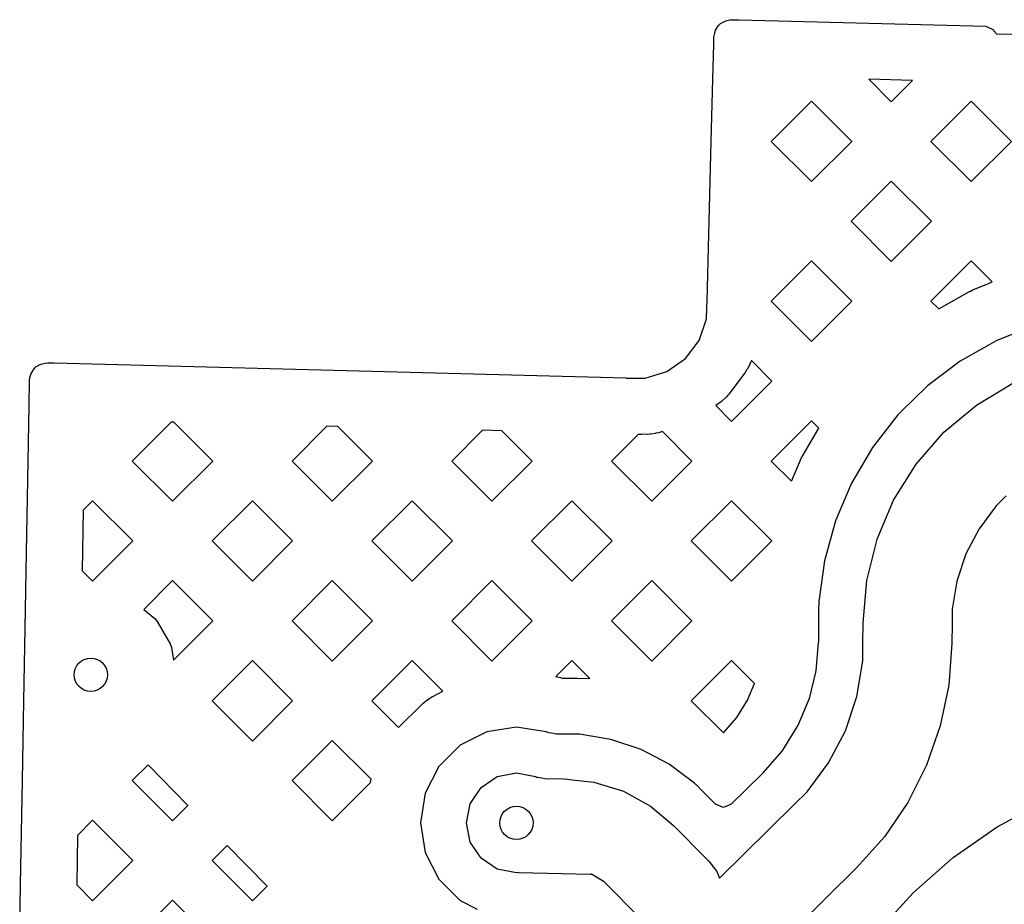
# Model space of a CAD drawing. Extents: x 126.5 to 186.7, y -114.4 to -68.6.
# Tile 8 of 32: x 139.3 to 143.7, y -72.6 to -68.6. Entities that reach past the tile are written whole.
import ezdxf

# ---------------------------------------------------------------- set-up
doc = ezdxf.new("R2010")
doc.units = 0
doc.layers.add('BLACK', color=7, linetype='CONTINUOUS')

msp = doc.modelspace()

# ---------------------------------------------------------------- linework, layer by layer
at = {"layer": 'BLACK', "linetype": 'CONTINUOUS'}
for p, q in [((142.428459, -68.645283), (142.451077, -68.633298)), ((142.451077, -68.633298), (142.469739, -68.629066)), ((142.469739, -68.629066), (142.48259, -68.627896)), ((142.48259, -68.627896), (142.504697, -68.628811)), ((142.504697, -68.628811), (142.504697, -68.62881)), ((142.504697, -68.62881), (142.507431, -68.628924)), ((142.507431, -68.628924), (142.511824, -68.628577)), ((142.511824, -68.628577), (143.621035, -68.657635)), ((142.400456, -68.693815), (142.405933, -68.675492)), ((142.405933, -68.675492), (142.41942, -68.653733)), ((142.41942, -68.653733), (142.428459, -68.645283)), ((143.621035, -68.657635), (143.655295, -68.672889)), ((143.655295, -68.672889), (143.657412, -68.678403)), ((143.657412, -68.678403), (143.669182, -68.690792)), ((142.397595, -68.738092), (142.39842, -68.706568)), ((142.39842, -68.706568), (142.400456, -68.693815)), ((143.669182, -68.690792), (143.669183, -68.690792)), ((143.669183, -68.690792), (143.669183, -68.690793)), ((143.669183, -68.690793), (149.720162, -68.84276)), ((142.393458, -68.895945), (142.397593, -68.738097)), ((142.397593, -68.738097), (142.397595, -68.738092)), ((142.38615, -69.174927), (142.393458, -68.895945)), ((143.291698, -68.901092), (143.095262, -68.895945)), ((143.095262, -68.895945), (143.196053, -68.996736)), ((143.196053, -68.996736), (143.291698, -68.901092)), ((142.836842, -68.993907), (142.655822, -69.174927)), ((143.017863, -69.174928), (142.836842, -68.993907)), ((143.555264, -68.993908), (143.374244, -69.174928)), ((143.736284, -69.174928), (143.555264, -68.993908)), ((142.37674, -69.534138), (142.38615, -69.174927)), ((142.655822, -69.174927), (142.836843, -69.355948)), ((142.836843, -69.355948), (143.017863, -69.174928)), ((143.374244, -69.174928), (143.555264, -69.355948)), ((143.555264, -69.355948), (143.736284, -69.174928)), ((143.196053, -69.353118), (143.015034, -69.534138)), ((143.377073, -69.534138), (143.196053, -69.353118)), ((142.367331, -69.893348), (142.37674, -69.534138)), ((143.015034, -69.534138), (143.196053, -69.715157)), ((143.196053, -69.715157), (143.377073, -69.534138)), ((142.836843, -69.712328), (142.655823, -69.893348)), ((143.017863, -69.893348), (142.836843, -69.712328)), ((143.555264, -69.712328), (143.374244, -69.893348)), ((143.64983, -69.806894), (143.555264, -69.712328)), ((143.569558, -69.839326), (143.633291, -69.813576)), ((143.633291, -69.813576), (143.64983, -69.806894)), ((143.409128, -69.928232), (143.547284, -69.850071)), ((143.547284, -69.850071), (143.548691, -69.849305)), ((143.548691, -69.849305), (143.553145, -69.846974)), ((143.553145, -69.846974), (143.554568, -69.846259)), ((143.554568, -69.846259), (143.561996, -69.842674)), ((143.561996, -69.842674), (143.563461, -69.841996)), ((143.563461, -69.841996), (143.568081, -69.839951)), ((143.568081, -69.839951), (143.569558, -69.839326)), ((142.365312, -69.973219), (142.366564, -69.922616)), ((142.366564, -69.922616), (142.367331, -69.893348)), ((142.655823, -69.893348), (142.836843, -70.074368)), ((142.836843, -70.074368), (143.017863, -69.893348)), ((143.374244, -69.893348), (143.409128, -69.928232)), ((142.331463, -70.069668), (142.365312, -69.973219)), ((143.839815, -70.001927), (143.667793, -70.071427)), ((142.269696, -70.151111), (142.331463, -70.069668)), ((143.636809, -70.088956), (143.506309, -70.162787)), ((143.667787, -70.07143), (143.636809, -70.088956)), ((143.667789, -70.071429), (143.667787, -70.07143)), ((143.667793, -70.071427), (143.667789, -70.071429)), ((139.340159, -70.196754), (139.349062, -70.188232)), ((139.349062, -70.188232), (139.371436, -70.176001)), ((139.371436, -70.176001), (139.389945, -70.171529)), ((139.389945, -70.171529), (139.40273, -70.170175)), ((139.40273, -70.170175), (139.424884, -70.170756)), ((139.424884, -70.170756), (139.424885, -70.170755)), ((139.424885, -70.170755), (139.430607, -70.170905)), ((139.430607, -70.170905), (139.430683, -70.170898)), ((139.430683, -70.170898), (142.001535, -70.238248)), ((142.185951, -70.209718), (142.269696, -70.151111)), ((142.558079, -70.180328), (142.548782, -70.197624)), ((142.559753, -70.1769), (142.558079, -70.180328)), ((142.564592, -70.165927), (142.559753, -70.1769)), ((142.565993, -70.162382), (142.564592, -70.165927)), ((142.566638, -70.160543), (142.565993, -70.162382)), ((142.658653, -70.252558), (142.566638, -70.160543)), ((143.506295, -70.162796), (143.358133, -70.274441)), ((143.506309, -70.162787), (143.506295, -70.162796)), ((139.321689, -70.236862), (139.326964, -70.218571)), ((139.326964, -70.218571), (139.340159, -70.196754)), ((142.088279, -70.239854), (142.185951, -70.209718)), ((142.538183, -70.214123), (142.464551, -70.311212)), ((142.540368, -70.210997), (142.538183, -70.214123)), ((142.546849, -70.200908), (142.540368, -70.210997)), ((142.548782, -70.197624), (142.546849, -70.200908)), ((139.3178, -70.362743), (139.319777, -70.249578)), ((139.319777, -70.249578), (139.321689, -70.236862)), ((142.001535, -70.238248), (142.005625, -70.238789)), ((142.005625, -70.238789), (142.010536, -70.238848)), ((142.010536, -70.238848), (142.036001, -70.239155)), ((142.036001, -70.239155), (142.036515, -70.239165)), ((142.036515, -70.239165), (142.060356, -70.23979)), ((142.060356, -70.23979), (142.060357, -70.239789)), ((142.060357, -70.239789), (142.062817, -70.239854)), ((142.062817, -70.239854), (142.066544, -70.23956)), ((142.066544, -70.23956), (142.088279, -70.239854)), ((142.477633, -70.433578), (142.658653, -70.252558)), ((143.35813, -70.274444), (143.291959, -70.339469)), ((143.358133, -70.274441), (143.35813, -70.274444)), ((143.578526, -70.359941), (143.741933, -70.261758)), ((142.454158, -70.323125), (142.451517, -70.325873)), ((142.462128, -70.314161), (142.454158, -70.323125)), ((142.464551, -70.311212), (142.462128, -70.314161)), ((139.313451, -70.611768), (139.3178, -70.362743)), ((142.422226, -70.351947), (142.406798, -70.362743)), ((142.406798, -70.362743), (142.477633, -70.433578)), ((142.425264, -70.34964), (142.422226, -70.351947)), ((142.434523, -70.342022), (142.425264, -70.34964)), ((142.437369, -70.339489), (142.434523, -70.342022)), ((142.451517, -70.325873), (142.437369, -70.339489)), ((143.291958, -70.339468), (143.248635, -70.382041)), ((143.291959, -70.339469), (143.291958, -70.339468)), ((143.43249, -70.482477), (143.578526, -70.359941)), ((143.225791, -70.404506), (143.111572, -70.550696)), ((143.225803, -70.404492), (143.225791, -70.404506)), ((143.248538, -70.382149), (143.225803, -70.404492)), ((143.248635, -70.382041), (143.248538, -70.382149)), ((139.957134, -70.436774), (139.782141, -70.611768)), ((139.96951, -70.437098), (139.957134, -70.436774)), ((140.14418, -70.611768), (139.96951, -70.437098)), ((140.657215, -70.455114), (140.500561, -70.611768)), ((140.707258, -70.456425), (140.657215, -70.455114)), ((140.862601, -70.611768), (140.707258, -70.456425)), ((142.836843, -70.430749), (142.655823, -70.611769)), ((142.870141, -70.464047), (142.836843, -70.430749)), ((141.357294, -70.473455), (141.218982, -70.611768)), ((141.445006, -70.475753), (141.357294, -70.473455)), ((141.581021, -70.611768), (141.445006, -70.475753)), ((142.057373, -70.491797), (141.937402, -70.611768)), ((142.066165, -70.492029), (142.057373, -70.491797)), ((142.070996, -70.491918), (142.066165, -70.492029)), ((142.074189, -70.491686), (142.070996, -70.491918)), ((142.094738, -70.491964), (142.074189, -70.491686)), ((142.098565, -70.491866), (142.094738, -70.491964)), ((142.110584, -70.491088), (142.098565, -70.491866)), ((142.114394, -70.490691), (142.110584, -70.491088)), ((142.133919, -70.487883), (142.114394, -70.490691)), ((142.137689, -70.487189), (142.133919, -70.487883)), ((142.149448, -70.484546), (142.137689, -70.487189)), ((142.15315, -70.483561), (142.149448, -70.484546)), ((142.16697, -70.479296), (142.15315, -70.483561)), ((142.299443, -70.611769), (142.16697, -70.479296)), ((142.798177, -70.586216), (142.870141, -70.464047)), ((143.307427, -70.626357), (143.432439, -70.482551)), ((143.432439, -70.482551), (143.43249, -70.482477)), ((142.794972, -70.592035), (142.797388, -70.587609)), ((142.797388, -70.587609), (142.798177, -70.586216)), ((143.111567, -70.550702), (143.017402, -70.710558)), ((143.111572, -70.550696), (143.111567, -70.550702)), ((139.304837, -71.104924), (139.313451, -70.611768)), ((139.782141, -70.611768), (139.963161, -70.792788)), ((139.963161, -70.792788), (140.144181, -70.611769)), ((140.144181, -70.611769), (140.14418, -70.611768)), ((140.500561, -70.611768), (140.681582, -70.792789)), ((140.681582, -70.792789), (140.862602, -70.611769)), ((140.862602, -70.611769), (140.862601, -70.611768)), ((141.218982, -70.611768), (141.400002, -70.792788)), ((141.400002, -70.792788), (141.581022, -70.611769)), ((141.581022, -70.611769), (141.581021, -70.611768)), ((141.937402, -70.611768), (142.118423, -70.792789)), ((142.118423, -70.792789), (142.299443, -70.611769)), ((142.655823, -70.611769), (142.746908, -70.702854)), ((142.746908, -70.702854), (142.787044, -70.608303)), ((142.787044, -70.608303), (142.787693, -70.606841)), ((142.787693, -70.606841), (142.789812, -70.60227)), ((142.789812, -70.60227), (142.790513, -70.600822)), ((142.790513, -70.600822), (142.794226, -70.593456)), ((142.794226, -70.593456), (142.794972, -70.592035)), ((143.206404, -70.788024), (143.307427, -70.626357)), ((143.017402, -70.710558), (142.944903, -70.881352)), ((139.60395, -70.789958), (139.561638, -70.83227)), ((139.784971, -70.970979), (139.60395, -70.789958)), ((140.322371, -70.789959), (140.141352, -70.970979)), ((140.503391, -70.970979), (140.322371, -70.789959)), ((141.040792, -70.789959), (140.859772, -70.970979)), ((141.221812, -70.970979), (141.040792, -70.789959)), ((141.759212, -70.789959), (141.578193, -70.970979)), ((141.940232, -70.970979), (141.759212, -70.789959)), ((142.477633, -70.789959), (142.296613, -70.970979)), ((142.658559, -70.970885), (142.477633, -70.789959)), ((143.131915, -70.963504), (143.206404, -70.788024)), ((143.712857, -70.767788), (143.667115, -70.812738)), ((139.561638, -70.83227), (139.556876, -71.104924)), ((143.667115, -70.812738), (143.59082, -70.915842)), ((142.944903, -70.881352), (142.895317, -71.060144)), ((143.59082, -70.915842), (143.531593, -71.029612)), ((139.603951, -71.151999), (139.784971, -70.970979)), ((140.141352, -70.970979), (140.322371, -71.151998)), ((140.322371, -71.151998), (140.503391, -70.970979)), ((140.859772, -70.970979), (141.040792, -71.151999)), ((141.040792, -71.151999), (141.221812, -70.970979)), ((141.578193, -70.970979), (141.759212, -71.151998)), ((141.759212, -71.151998), (141.940232, -70.970979)), ((142.296613, -70.970979), (142.477632, -71.151998)), ((142.477632, -71.151998), (142.658488, -70.971142)), ((142.658488, -70.971142), (142.658559, -70.970885)), ((143.085794, -71.148476), (143.131915, -70.963504)), ((143.531593, -71.029612), (143.490893, -71.151247)), ((142.895317, -71.060144), (142.869495, -71.243869)), ((139.301801, -71.278734), (139.304837, -71.104924)), ((139.556876, -71.104924), (139.603951, -71.151999)), ((139.963161, -71.149169), (139.833595, -71.278734)), ((140.144181, -71.330189), (139.963161, -71.149169)), ((140.681582, -71.149169), (140.500562, -71.330189)), ((140.862602, -71.330189), (140.681582, -71.149169)), ((141.400002, -71.149169), (141.218982, -71.330189)), ((141.581022, -71.330189), (141.400002, -71.149169)), ((142.118423, -71.149169), (141.937403, -71.330189)), ((142.299443, -71.330189), (142.118423, -71.149169)), ((143.069177, -71.338386), (143.085794, -71.148476)), ((143.490893, -71.151247), (143.469722, -71.277751)), ((142.869494, -71.243871), (142.869165, -71.281592)), ((142.869495, -71.243869), (142.869494, -71.243871)), ((139.294628, -71.689399), (139.301801, -71.278734)), ((139.833595, -71.278734), (139.883114, -71.320285)), ((142.869163, -71.281618), (142.868684, -71.336634)), ((142.869165, -71.281592), (142.869163, -71.281618)), ((143.469722, -71.277751), (143.469162, -71.34188)), ((139.883114, -71.320285), (139.894052, -71.333321)), ((139.894052, -71.333321), (139.952064, -71.4338)), ((139.967881, -71.506488), (140.144181, -71.330189)), ((140.500562, -71.330189), (140.681582, -71.511209)), ((140.681582, -71.511209), (140.862602, -71.330189)), ((141.218982, -71.330189), (141.400002, -71.511208)), ((141.400002, -71.511208), (141.581022, -71.330189)), ((141.937403, -71.330189), (142.118423, -71.511209)), ((142.118423, -71.511209), (142.299443, -71.330189)), ((142.868684, -71.336634), (142.868518, -71.355719)), ((143.068391, -71.428509), (143.069177, -71.338389)), ((143.069177, -71.338389), (143.069177, -71.338386)), ((143.469161, -71.34188), (143.468375, -71.431998)), ((143.469162, -71.34188), (143.469161, -71.34188)), ((142.868518, -71.355721), (142.867914, -71.424816)), ((142.868518, -71.355719), (142.868518, -71.355721)), ((142.86773, -71.428659), (142.856854, -71.552974)), ((142.867914, -71.424816), (142.86773, -71.428659)), ((143.06768, -71.509761), (143.06839, -71.428509)), ((143.06839, -71.428509), (143.068391, -71.428509)), ((139.952064, -71.4338), (139.957885, -71.449792)), ((139.957885, -71.449792), (139.967881, -71.506488)), ((143.468371, -71.432026), (143.454488, -71.618858)), ((143.468375, -71.431998), (143.468371, -71.432026)), ((140.322371, -71.508379), (140.141352, -71.689399)), ((140.503391, -71.689399), (140.322371, -71.508379)), ((141.040792, -71.508379), (140.859772, -71.689399)), ((141.112825, -71.580413), (141.040792, -71.508379)), ((141.759212, -71.508379), (141.687178, -71.580413)), ((141.839484, -71.588651), (141.759212, -71.508379)), ((142.477633, -71.508379), (142.296613, -71.689399)), ((142.581435, -71.612181), (142.477633, -71.508379)), ((143.040858, -71.670043), (143.06768, -71.509761)), ((142.855584, -71.560557), (142.82587, -71.679731)), ((142.856854, -71.552974), (142.855584, -71.560557)), ((141.178974, -71.646562), (141.112825, -71.580413)), ((141.687178, -71.580413), (141.692296, -71.581224)), ((141.692296, -71.581224), (141.696072, -71.581976)), ((141.696072, -71.581976), (141.707836, -71.584801)), ((141.707836, -71.584801), (141.711534, -71.585844)), ((141.711534, -71.585844), (141.716844, -71.587569)), ((141.716844, -71.587569), (141.78447, -71.588161)), ((141.78447, -71.588161), (141.784687, -71.588167)), ((141.784687, -71.588167), (141.839484, -71.588651)), ((141.133507, -71.669729), (141.178974, -71.646562)), ((142.549703, -71.686934), (142.581435, -71.612181)), ((143.454488, -71.618858), (143.41633, -71.802306)), ((139.288354, -72.04861), (139.294628, -71.689399)), ((140.141352, -71.689399), (140.322371, -71.870418)), ((140.322371, -71.870418), (140.503391, -71.689399)), ((140.859772, -71.689399), (140.980249, -71.809876)), ((141.088379, -71.70196), (141.097574, -71.694106)), ((141.097574, -71.694106), (141.100593, -71.691726)), ((141.100593, -71.691726), (141.103795, -71.689399)), ((141.103795, -71.689399), (141.116621, -71.680078)), ((141.116621, -71.680078), (141.119824, -71.677937)), ((141.119824, -71.677937), (141.13015, -71.671609)), ((141.13015, -71.671609), (141.133507, -71.669729)), ((142.296613, -71.689399), (142.440935, -71.833721)), ((142.501551, -71.763992), (142.549703, -71.686934)), ((142.823431, -71.687023), (142.775433, -71.800099)), ((142.82587, -71.679731), (142.823431, -71.687023)), ((142.989291, -71.824156), (143.040858, -71.670043)), ((140.980249, -71.809876), (141.085556, -71.70457)), ((141.085556, -71.70457), (141.088379, -71.70196)), ((142.440935, -71.833721), (142.501551, -71.763992)), ((141.376835, -71.828573), (141.25675, -71.889758)), ((141.376836, -71.828572), (141.376835, -71.828573)), ((141.376838, -71.828572), (141.376836, -71.828572)), ((141.509964, -71.807487), (141.376838, -71.828572)), ((141.64309, -71.828572), (141.509964, -71.807487)), ((141.643091, -71.828572), (141.64309, -71.828572)), ((141.643093, -71.828573), (141.643091, -71.828572)), ((141.643148, -71.828601), (141.643093, -71.828573)), ((141.655274, -71.832883), (141.643148, -71.828601)), ((142.771882, -71.80692), (142.706787, -71.911091)), ((142.775433, -71.800099), (142.771882, -71.80692)), ((142.914251, -71.968305), (142.989291, -71.824156)), ((143.41633, -71.802306), (143.354554, -71.979204)), ((140.681582, -71.86759), (140.500562, -72.04861)), ((140.856074, -72.042082), (140.681582, -71.86759)), ((141.667697, -71.835503), (141.655274, -71.832883)), ((141.680942, -71.838296), (141.667697, -71.835503)), ((141.690619, -71.839349), (141.680942, -71.838296)), ((141.71027, -71.839522), (141.690619, -71.839349)), ((141.713436, -71.839549), (141.71027, -71.839522)), ((141.713437, -71.839549), (141.713436, -71.839549)), ((141.713439, -71.83955), (141.713437, -71.839549)), ((141.778379, -71.840117), (141.713439, -71.83955)), ((141.778473, -71.840123), (141.778379, -71.840117)), ((141.7943, -71.840263), (141.778473, -71.840123)), ((141.794309, -71.840264), (141.7943, -71.840263)), ((141.934985, -71.863815), (141.794309, -71.840264)), ((142.070255, -71.909084), (141.934985, -71.863815)), ((141.256743, -71.889763), (141.161436, -71.98507)), ((141.25675, -71.889758), (141.256743, -71.889763)), ((142.070256, -71.909084), (142.070255, -71.909084)), ((142.07026, -71.909086), (142.070256, -71.909084)), ((142.196783, -71.974958), (142.07026, -71.909086)), ((142.702213, -71.917272), (142.620313, -72.011484)), ((142.706787, -71.911091), (142.702213, -71.917272)), ((139.853341, -71.977409), (139.782141, -72.04861)), ((140.032781, -72.160008), (139.853341, -71.977409)), ((141.161431, -71.985077), (141.100246, -72.105162)), ((141.161436, -71.98507), (141.161431, -71.985077)), ((142.246141, -72.011484), (142.196783, -71.974958)), ((142.817584, -72.098939), (142.914251, -71.968305)), ((143.354554, -71.979204), (143.270215, -72.146525)), ((139.280171, -72.517099), (139.288354, -72.04861)), ((139.782141, -72.04861), (139.963161, -72.229629)), ((140.500562, -72.04861), (140.681581, -72.229629)), ((140.853649, -72.052183), (140.856074, -72.042082)), ((141.350865, -72.079192), (141.42386, -72.030418)), ((141.42386, -72.030418), (141.509964, -72.013291)), ((141.509964, -72.013291), (141.596068, -72.030418)), ((141.596068, -72.030418), (141.599825, -72.032928)), ((141.599825, -72.032928), (141.605528, -72.032413)), ((141.605528, -72.032413), (141.63869, -72.039407)), ((141.63869, -72.039407), (141.721201, -72.040127)), ((141.721201, -72.040127), (141.721211, -72.040128)), ((141.721211, -72.040128), (141.721218, -72.040127)), ((141.721218, -72.040127), (141.741496, -72.042304)), ((141.741496, -72.042304), (141.760184, -72.04431)), ((141.760184, -72.04431), (141.760189, -72.044312)), ((141.760189, -72.044312), (141.858778, -72.0549)), ((142.311444, -72.059809), (142.246141, -72.011484)), ((142.617678, -72.014285), (142.474096, -72.155384)), ((142.620313, -72.011484), (142.617678, -72.014285)), ((140.681581, -72.229629), (140.852453, -72.058757)), ((140.852453, -72.058757), (140.852897, -72.055959)), ((140.852897, -72.055959), (140.853649, -72.052183)), ((141.302091, -72.152187), (141.350865, -72.079192)), ((141.858778, -72.0549), (141.990813, -72.096223)), ((142.311447, -72.059812), (142.311444, -72.059809)), ((142.322098, -72.070651), (142.311447, -72.059812)), ((142.322368, -72.070892), (142.322098, -72.070651)), ((142.342492, -72.091371), (142.322368, -72.070892)), ((142.404803, -72.15478), (142.342492, -72.091371)), ((141.100245, -72.105165), (141.07916, -72.238291)), ((141.100246, -72.105162), (141.100245, -72.105163)), ((141.100245, -72.105163), (141.100245, -72.105165)), ((141.990813, -72.096223), (142.112251, -72.162509)), ((142.759628, -72.155891), (142.817584, -72.098939)), ((139.963161, -72.229629), (140.032781, -72.160008)), ((141.284964, -72.238291), (141.302091, -72.152187)), ((142.112251, -72.162509), (142.188273, -72.226022)), ((142.439324, -72.169433), (142.404803, -72.15478)), ((142.423091, -72.486615), (142.759631, -72.155899)), ((142.474096, -72.155384), (142.439324, -72.169433)), ((142.759633, -72.155897), (142.759628, -72.155891)), ((142.759631, -72.155899), (142.759633, -72.155897)), ((143.270215, -72.146525), (143.164758, -72.301405)), ((143.672729, -72.256178), (143.884737, -72.141417)), ((139.60395, -72.226799), (139.536095, -72.294654)), ((139.784971, -72.40782), (139.60395, -72.226799)), ((142.188273, -72.226022), (142.188349, -72.226054)), ((142.188349, -72.226054), (142.218438, -72.25119)), ((141.07916, -72.238291), (141.100245, -72.371417)), ((141.302091, -72.324395), (141.284964, -72.238291)), ((142.218438, -72.25119), (142.363363, -72.398667)), ((143.474903, -72.393954), (143.672729, -72.256178)), ((139.536095, -72.294654), (139.53221, -72.517099)), ((143.164758, -72.301405), (143.040148, -72.441015)), ((140.209417, -72.339754), (140.141352, -72.40782)), ((140.388856, -72.522353), (140.209417, -72.339754)), ((141.350865, -72.39739), (141.302091, -72.324395)), ((141.100245, -72.371417), (141.100245, -72.371418)), ((141.100245, -72.371418), (141.100246, -72.371419)), ((141.100246, -72.371419), (141.161431, -72.491504)), ((141.42386, -72.446164), (141.350865, -72.39739)), ((142.363363, -72.398667), (142.363366, -72.39867)), ((142.363366, -72.39867), (142.363367, -72.39867)), ((142.363367, -72.39867), (142.365361, -72.400699)), ((142.365361, -72.400699), (142.369362, -72.404746)), ((142.369362, -72.404746), (142.373373, -72.408781)), ((143.293747, -72.553013), (143.474903, -72.393954)), ((139.603951, -72.58884), (139.784971, -72.40782)), ((140.141352, -72.40782), (140.322371, -72.588839)), ((141.509964, -72.463291), (141.42386, -72.446164)), ((142.373373, -72.408781), (142.375385, -72.410793)), ((142.375385, -72.410793), (142.375384, -72.410794)), ((142.375384, -72.410794), (142.375542, -72.41103)), ((142.375542, -72.41103), (142.410692, -72.456762)), ((143.039994, -72.4412), (142.518979, -72.953199)), ((143.040148, -72.441015), (143.039994, -72.4412)), ((141.161431, -72.491504), (141.161436, -72.491511)), ((141.161436, -72.491511), (141.256743, -72.586818)), ((141.517404, -72.46181), (141.509964, -72.463291)), ((141.52135, -72.463553), (141.517404, -72.46181)), ((141.841566, -72.470944), (141.52135, -72.463553)), ((141.844765, -72.470574), (141.841566, -72.470944)), ((141.847109, -72.468807), (141.844765, -72.470574)), ((141.904902, -72.502853), (141.847109, -72.468807)), ((142.410692, -72.456762), (142.418236, -72.474927)), ((142.418236, -72.474927), (142.418739, -72.475679)), ((142.418739, -72.475679), (142.418913, -72.476556)), ((142.418913, -72.476556), (142.423091, -72.486615)), ((139.275806, -72.76703), (139.280171, -72.517099)), ((139.53221, -72.517099), (139.603951, -72.58884)), ((140.322371, -72.588839), (140.388856, -72.522353)), ((141.933117, -72.531567), (141.904902, -72.502853)), ((141.933134, -72.53155), (141.933117, -72.531567)), ((141.933135, -72.531551), (141.933134, -72.53155)), ((141.933138, -72.531554), (141.933135, -72.531551)), ((142.040614, -72.640922), (141.933138, -72.531554)), ((143.131522, -72.731355), (143.293727, -72.553003)), ((143.293727, -72.553003), (143.293742, -72.553018)), ((143.293742, -72.553018), (143.293744, -72.553016)), ((143.293744, -72.553016), (143.293747, -72.553013)), ((139.963161, -72.58601), (139.782141, -72.76703)), ((140.144181, -72.76703), (139.963161, -72.58601)), ((141.256743, -72.586818), (141.25675, -72.586823)), ((141.25675, -72.586823), (141.332846, -72.625595))]:
    msp.add_line(p, q, dxfattribs=at)
at = {"layer": 'BLACK'}
for centre in [(139.595701, -71.57256), (141.509964, -72.238291)]:
    msp.add_circle(centre, 0.075, dxfattribs=at)

doc.saveas('drawing.dxf')
